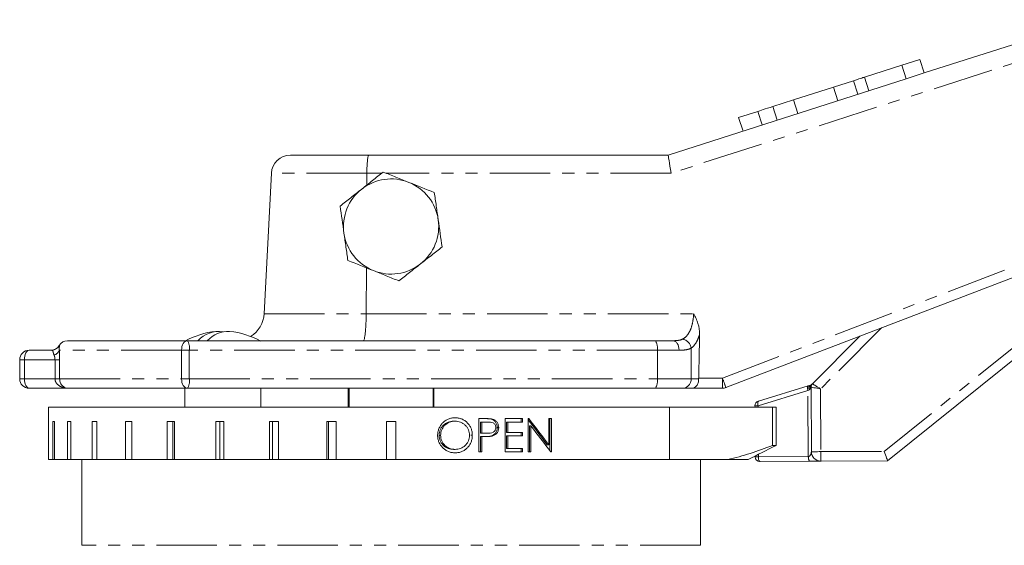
# Model space of a CAD drawing. Header units: millimetres. Extents: x 72 to 468, y 81 to 454.
# Tile 27 of 31: x 95 to 198, y 393 to 448. Entities that reach past the tile are written whole.
import ezdxf

# ---------------------------------------------------------------- set-up
doc = ezdxf.new("R2010")
doc.units = ezdxf.units.MM
doc.linetypes.add('PHANTOM', pattern=[12.7, 6.35, -1.27, 1.27, -1.27, 1.27, -1.27])

msp = doc.modelspace()

# ---------------------------------------------------------------- linework, layer by layer
at = {"color": 7, "linetype": 'Continuous', "lineweight": 15}
for p, q in [((189.66, 442.57), (207.11, 448.17)), ((187.3, 443.39), (189.21, 444)), ((189.21, 444), (189.66, 442.57)), ((183.38, 442.13), (187.3, 443.39)), ((187.3, 443.39), (187.76, 441.96)), ((162.75, 433.94), (187.76, 441.96)), ((182.22, 441.76), (180.14, 441.09)), ((182.22, 441.76), (182.68, 440.33)), ((183.38, 442.13), (183.84, 440.71)), ((187.76, 441.96), (189.66, 442.57)), ((180.14, 441.09), (175.93, 439.74)), ((180.14, 441.09), (180.59, 439.66)), ((175.93, 439.74), (173.75, 439.04)), ((175.93, 439.74), (176.39, 438.31)), ((173.75, 439.04), (174.21, 437.62)), ((170.16, 437.89), (172.18, 438.54)), ((170.16, 437.89), (170.62, 436.46)), ((172.18, 438.54), (172.63, 437.11)), ((123.07, 433.94), (131.32, 433.94)), ((131.32, 433.94), (162.75, 433.94)), ((229.5, 432.8), (168.82, 409.51)), ((121.07, 432.04), (120.3, 417.28)), ((131.1, 430.79), (131.11, 432.04)), ((131.03, 417.28), (131.05, 422.09)), ((209.93, 421.23), (185.81, 401.82)), ((177.92, 409.92), (182.88, 414.9)), ((99.65, 414.44), (112.26, 414.44)), ((112.26, 414.44), (161.43, 414.44)), ((161.43, 414.44), (163.26, 414.44)), ((95.63, 413.44), (97.94, 413.44)), ((94.63, 412.44), (94.63, 410.44)), ((172.23, 408.08), (177.47, 409.68)), ((99.73, 409.44), (95.63, 409.44)), ((112.26, 409.44), (99.73, 409.44)), ((111.99, 409.44), (111.99, 407.44)), ((161.43, 409.44), (112.26, 409.44)), ((119.95, 407.44), (119.95, 409.44)), ((129.15, 409.44), (129.15, 407.44)), ((129.24, 407.44), (129.24, 409.44)), ((138.06, 409.44), (138.06, 407.44)), ((138.15, 407.44), (138.15, 409.44)), ((164.27, 409.44), (161.43, 409.44)), ((165.29, 409.44), (164.27, 409.44)), ((168.46, 409.44), (165.29, 409.44)), ((177.81, 402.77), (177.77, 409.56)), ((171.87, 407.6), (171.88, 407.44)), ((97.65, 407.44), (97.65, 405.94)), ((97.65, 407.44), (162.9, 407.44)), ((173.72, 407.44), (162.9, 407.44)), ((173.72, 407.44), (173.72, 403.44)), ((173.72, 407.44), (174.1, 407.44)), ((174.1, 407.44), (174.1, 403.44)), ((97.65, 405.94), (97.65, 401.94)), ((97.65, 405.94), (97.65, 405.94)), ((98.29, 405.94), (98.11, 405.94)), ((98.11, 401.94), (98.11, 405.94)), ((98.29, 405.94), (98.29, 401.94)), ((100, 405.94), (99.65, 405.94)), ((99.65, 401.94), (99.65, 405.94)), ((100, 405.94), (100, 401.94)), ((102.73, 405.94), (102.23, 405.94)), ((102.23, 401.94), (102.23, 405.94)), ((102.73, 405.94), (102.73, 401.94)), ((106.4, 405.94), (105.75, 405.94)), ((105.75, 401.94), (105.75, 405.94)), ((106.4, 405.94), (106.4, 401.94)), ((110.89, 405.94), (110.13, 405.94)), ((110.13, 401.94), (110.13, 405.94)), ((110.71, 405.94), (110.71, 401.94)), ((110.89, 405.94), (110.89, 401.94)), ((116.08, 405.94), (115.22, 405.94)), ((115.22, 401.94), (115.22, 405.94)), ((115.67, 405.94), (115.67, 401.94)), ((116.08, 405.94), (116.08, 401.94)), ((121.81, 405.94), (120.87, 405.94)), ((120.87, 401.94), (120.87, 405.94)), ((121.18, 405.94), (121.18, 401.94)), ((121.81, 405.94), (121.81, 401.94)), ((127.89, 405.94), (126.91, 405.94)), ((126.91, 401.94), (126.91, 405.94)), ((127.06, 405.94), (127.06, 401.94)), ((127.89, 405.94), (127.89, 401.94)), ((133.15, 401.94), (133.15, 405.94)), ((134.15, 405.94), (133.15, 405.94)), ((134.15, 405.94), (134.15, 401.94)), ((140.21, 405.98), (140.37, 405.98)), ((143.54, 406.25), (142.88, 406.25)), ((142.88, 406.25), (142.88, 402.75)), ((143.03, 405.89), (143.03, 404.73)), ((143.03, 405.89), (143.18, 405.89)), ((143.18, 404.73), (143.18, 405.89)), ((143.18, 405.89), (143.8, 405.89)), ((144.15, 406.2), (144.31, 406.2)), ((147.47, 406.25), (145.62, 406.25)), ((145.62, 406.25), (145.62, 402.75)), ((145.77, 405.89), (145.77, 404.81)), ((145.77, 405.89), (145.92, 405.89)), ((145.92, 404.81), (145.92, 405.89)), ((145.92, 405.89), (147.47, 405.89)), ((147.32, 406.25), (147.32, 405.89)), ((147.47, 405.89), (147.47, 406.25)), ((148.11, 406.25), (148.05, 406.25)), ((148.05, 406.25), (148.05, 402.75)), ((148.18, 405.5), (148.18, 402.75)), ((148.18, 405.5), (148.34, 405.5)), ((148.34, 402.75), (148.34, 405.5)), ((150.5, 406.25), (150.22, 406.25)), ((150.22, 406.25), (150.22, 403.5)), ((150.34, 406.25), (150.34, 402.87)), ((150.5, 402.75), (150.5, 406.25)), ((138.7, 404.49), (138.85, 404.49)), ((142.03, 404.5), (142.18, 404.5)), ((143.03, 404.73), (143.18, 404.73)), ((143.62, 404.72), (143.77, 404.72)), ((143.77, 404.72), (143.79, 404.72)), ((144.79, 405.31), (144.95, 405.31)), ((145.77, 404.81), (145.92, 404.81)), ((145.77, 404.46), (145.77, 403.11)), ((145.77, 404.46), (145.92, 404.46)), ((147.47, 404.81), (145.92, 404.81)), ((145.92, 403.11), (145.92, 404.46)), ((145.92, 404.46), (147.47, 404.46)), ((147.32, 404.81), (147.32, 404.46)), ((147.47, 404.46), (147.47, 404.81)), ((143.03, 404.37), (143.03, 402.75)), ((143.03, 404.37), (143.18, 404.37)), ((143.18, 402.75), (143.18, 404.37)), ((143.18, 404.37), (143.43, 404.37)), ((144.13, 404.42), (144.28, 404.42)), ((150.06, 403.5), (150.22, 403.5)), ((173.72, 403.44), (174.1, 403.44)), ((140.21, 403.02), (140.37, 403.02)), ((142.88, 402.75), (143.18, 402.75)), ((145.62, 402.75), (147.47, 402.75)), ((145.77, 403.11), (145.92, 403.11)), ((147.47, 403.11), (145.92, 403.11)), ((147.32, 403.11), (147.32, 402.75)), ((147.47, 402.75), (147.47, 403.11)), ((148.05, 402.75), (148.34, 402.75)), ((150.43, 402.75), (150.5, 402.75)), ((177.83, 402.59), (177.8, 402.75)), ((97.65, 401.94), (98.11, 401.94)), ((98.11, 401.94), (98.29, 401.94)), ((98.29, 401.94), (99.65, 401.94)), ((99.65, 401.94), (100, 401.94)), ((100, 401.94), (102.23, 401.94)), ((101.15, 401.94), (101.15, 392.94)), ((102.23, 401.94), (102.73, 401.94)), ((102.73, 401.94), (105.75, 401.94)), ((105.75, 401.94), (106.4, 401.94)), ((106.4, 401.94), (110.13, 401.94)), ((110.13, 401.94), (110.71, 401.94)), ((110.71, 401.94), (110.89, 401.94)), ((110.89, 401.94), (115.22, 401.94)), ((115.22, 401.94), (115.67, 401.94)), ((115.67, 401.94), (116.08, 401.94)), ((116.08, 401.94), (120.87, 401.94)), ((120.87, 401.94), (121.18, 401.94)), ((121.18, 401.94), (121.81, 401.94)), ((121.81, 401.94), (126.91, 401.94)), ((126.91, 401.94), (127.06, 401.94)), ((127.06, 401.94), (127.89, 401.94)), ((127.89, 401.94), (133.15, 401.94)), ((133.15, 401.94), (134.15, 401.94)), ((134.15, 401.94), (162.9, 401.94)), ((169.02, 401.94), (162.9, 401.94)), ((166.15, 392.94), (166.15, 401.94)), ((169.02, 401.94), (171.15, 401.94)), ((171.9, 402.32), (171.9, 402.24)), ((177.66, 401.77), (172.41, 401.74)), ((185.81, 401.82), (178.81, 401.78))]:
    msp.add_line(p, q, dxfattribs=at)
at = {"color": 8, "linetype": 'PHANTOM', "lineweight": 0}
for p, q in [((208.84, 446.73), (163.06, 432.04)), ((168.46, 410.49), (229.14, 433.78)), ((131.11, 432.04), (121.07, 432.04)), ((132.69, 432.04), (131.11, 432.04)), ((163.06, 432.04), (133.11, 432.04)), ((185.46, 402.81), (209.31, 422.01)), ((120.3, 417.28), (131.03, 417.28)), ((131.03, 417.28), (165.43, 417.28)), ((185.17, 415.78), (178.77, 409.36)), ((98.78, 413.94), (98.81, 413.94)), ((111.63, 413.44), (98.8, 413.44)), ((111.63, 410.44), (111.63, 413.44)), ((111.63, 413.44), (112.45, 413.44)), ((112.45, 413.44), (112.45, 410.44)), ((161.62, 413.44), (112.45, 413.44)), ((161.62, 413.44), (161.62, 410.44)), ((163.9, 413.44), (161.62, 413.44)), ((165.18, 413.66), (165.18, 410.44)), ((95.13, 412.44), (94.63, 412.44)), ((98.34, 412.44), (95.13, 412.44)), ((95.13, 412.44), (95.13, 410.44)), ((98.83, 412.44), (98.34, 412.44)), ((98.34, 410.44), (98.34, 412.44)), ((98.83, 412.44), (98.83, 410.44)), ((95.13, 410.44), (94.63, 410.44)), ((95.13, 410.44), (98.34, 410.44)), ((98.83, 410.44), (98.34, 410.44)), ((98.83, 410.44), (111.63, 410.44)), ((111.63, 410.44), (112.45, 410.44)), ((112.45, 410.44), (161.62, 410.44)), ((161.62, 410.44), (165.18, 410.44)), ((165.18, 410.44), (165.96, 410.44)), ((165.96, 410.49), (168.46, 410.49)), ((168.46, 410.49), (168.46, 409.44)), ((177.44, 409.2), (172.2, 407.6)), ((177.48, 402.27), (177.44, 409.2)), ((178.77, 409.36), (178.81, 402.78)), ((172.2, 407.6), (172.2, 407.44)), ((162.9, 407.44), (162.9, 401.94)), ((172.23, 402.49), (172.23, 402.24)), ((178.81, 402.78), (185.46, 402.81)), ((172.23, 402.24), (177.48, 402.27)), ((166.15, 392.94), (101.15, 392.94))]:
    msp.add_line(p, q, dxfattribs=at)
at = {"color": 7, "linetype": 'Continuous', "lineweight": 15, "flags": 128}
for points in [[(182.22, 441.76), (182.44, 441.83), (182.63, 441.89), (182.8, 441.95), (182.96, 442), (183.1, 442.04), (183.21, 442.08), (183.31, 442.11), (183.38, 442.13)], [(172.18, 438.54), (172.27, 438.57), (172.39, 438.61), (172.55, 438.66), (172.74, 438.72), (172.95, 438.79), (173.19, 438.86), (173.46, 438.95), (173.75, 439.04)], [(177.47, 409.68), (177.53, 409.7), (177.59, 409.72), (177.65, 409.73)], [(177.77, 409.77), (177.85, 409.85), (177.9, 409.9), (177.92, 409.92)], [(185.46, 402.81), (185.53, 402.62), (185.59, 402.43), (185.66, 402.26), (185.71, 402.11), (185.75, 401.98), (185.79, 401.89), (185.81, 401.83), (185.81, 401.82)]]:
    msp.add_lwpolyline(points, dxfattribs=at)
at = {"color": 8, "linetype": 'PHANTOM', "lineweight": 0, "flags": 128}
for points in [[(112.26, 414.44), (112.14, 414.42), (112.02, 414.36), (111.91, 414.27), (111.82, 414.15), (111.74, 414), (111.68, 413.82), (111.65, 413.64), (111.63, 413.44)], [(163.26, 414.44), (163.38, 414.42), (163.5, 414.36), (163.62, 414.27), (163.71, 414.15), (163.79, 414), (163.85, 413.82), (163.89, 413.64), (163.9, 413.44)], [(95.13, 412.44), (95.14, 412.64), (95.16, 412.82), (95.21, 413), (95.27, 413.15), (95.35, 413.27), (95.44, 413.36), (95.53, 413.42), (95.63, 413.44)], [(95.13, 410.44), (95.14, 410.24), (95.16, 410.06), (95.21, 409.88), (95.27, 409.73), (95.35, 409.61), (95.44, 409.52), (95.53, 409.46), (95.63, 409.44)], [(112.26, 409.44), (112.14, 409.46), (112.02, 409.52), (111.91, 409.61), (111.82, 409.73), (111.74, 409.88), (111.68, 410.06), (111.65, 410.24), (111.63, 410.44)], [(177.44, 409.2), (177.42, 409.29), (177.41, 409.37), (177.4, 409.45), (177.4, 409.52), (177.41, 409.58), (177.42, 409.63), (177.44, 409.66), (177.47, 409.68)], [(178.77, 409.36), (178.61, 409.47), (178.44, 409.57), (178.3, 409.67), (178.17, 409.76), (178.06, 409.82), (177.98, 409.88), (177.93, 409.91), (177.92, 409.92)], [(177.65, 409.33), (177.59, 409.29), (177.52, 409.25), (177.44, 409.2)], [(177.77, 409.56), (177.76, 409.55), (177.74, 409.5), (177.7, 409.43), (177.65, 409.33)], [(178.77, 409.36), (178.58, 409.4), (178.39, 409.44), (178.22, 409.47), (178.06, 409.5), (177.94, 409.53), (177.85, 409.55), (177.79, 409.56), (177.77, 409.56)], [(172.2, 407.6), (172.07, 407.6), (171.97, 407.6), (171.9, 407.6), (171.87, 407.6)], [(172.2, 407.6), (172.18, 407.68), (172.17, 407.77), (172.16, 407.85), (172.16, 407.92), (172.17, 407.98), (172.18, 408.03), (172.2, 408.06), (172.23, 408.08)], [(178.81, 402.78), (178.61, 402.78), (178.43, 402.77), (178.25, 402.77), (178.1, 402.77), (177.98, 402.77), (177.88, 402.77), (177.83, 402.77), (177.81, 402.77)], [(178.81, 402.78), (178.81, 402.58), (178.81, 402.39), (178.81, 402.22), (178.81, 402.07), (178.81, 401.95), (178.81, 401.85), (178.81, 401.8), (178.81, 401.78)], [(171.9, 402.24), (171.93, 402.24), (172, 402.24), (172.1, 402.24), (172.23, 402.24)], [(172.41, 401.74), (172.37, 401.75), (172.34, 401.78), (172.31, 401.82), (172.29, 401.89), (172.26, 401.96), (172.25, 402.05), (172.24, 402.14), (172.23, 402.24)]]:
    msp.add_lwpolyline(points, dxfattribs=at)
at = {"color": 7, "linetype": 'Continuous', "lineweight": 15}
for centre, radius, start, end in [((123.07, 431.94), 2, 90, 177), ((133.65, 426.44), 5, 68.1405, 128.1405), ((133.65, 426.44), 5, 128.1405, 188.1405), ((133.65, 426.44), 5, 8.1405, 68.1405), ((133.65, 426.44), 5, 308.1405, 8.1405), ((133.65, 426.44), 5, 188.1405, 248.1405), ((133.65, 426.44), 5, 248.1405, 308.1405), ((117.31, 417.44), 3, 301.8047, 357), ((115.97, 407.44), 8, 95.1399, 119.8347), ((115.5, 412.59), 2.82, 80.351, 138.8642), ((116.55, 412.5), 2.92, 87.3511, 138.1646), ((115.97, 407.44), 8, 60.1653, 84.8601), ((97.92, 414.44), 1, 270, 330), ((99.65, 413.44), 1, 90, 150), ((95.63, 412.44), 1, 90, 180), ((95.63, 410.44), 1, 180, 270), ((177.5, 410.21), 0.5, 287.0092, 315.1026), ((178.27, 409.57), 0.5, 135.1026, 180.318), ((168.46, 410.44), 1, 270, 291), ((172.37, 407.6), 0.5, 107.0092, 180.318), ((178.81, 402.78), 1, 180.318, 270.318), ((172.4, 402.24), 0.5, 180.318, 270.318)]:
    msp.add_arc(centre, radius, start, end, dxfattribs=at)
at = {"color": 8, "linetype": 'PHANTOM', "lineweight": 0}
for centre, radius, start, end in [((97.94, 414.44), 0.999, 270.0084, 330.0281), ((110.99, 413.68), 1.48, 350.6467, 30.7764), ((160.15, 413.68), 1.48, 350.6463, 30.7765), ((164.07, 413.51), 1.11, 7.7032, 79.5851), ((98.1, 413.66), 0.73, 280.9221, 342.7407), ((110.99, 410.2), 1.48, 329.2236, 9.3533), ((160.15, 410.2), 1.48, 329.2235, 9.3537), ((164.22, 410.39), 0.954, 273.1459, 2.8341), ((155.3, 405.15), 14.2, 17.8591, 22.092), ((177.59, 409.96), 0.264, 284.1587, 314.6536)]:
    msp.add_arc(centre, radius, start, end, dxfattribs=at)
at = {"color": 7, "linetype": 'Continuous', "lineweight": 15}
for centre, major_axis, ratio, start_param, end_param in [((163.06, 431.94), (-0.31, 2), 0.008004, 4.763496, 6.281933), ((133.65, 667.04), (0, 667.84), 0.052408, 4.318114, 4.325611), ((133.65, 410.5), (-34.89, 41.94), 0.155868, 4.417085, 4.479903), ((133.65, 410.5), (-35.38, 42.53), 0.155868, 4.419416, 4.484219), ((133.65, 410.04), (-35.38, 42.54), 0.155864, 4.412603, 4.477309), ((133.65, 404.7), (35.5, -0.42), 0.003889, 1.286194, 1.303468), ((133.65, 404.7), (36, -0.43), 0.003889, 1.285784, 1.302818)]:
    msp.add_ellipse(centre, major_axis=major_axis, ratio=ratio, start_param=start_param, end_param=end_param, dxfattribs=at)
for points, knots in [([(131.11, 432.04), (131.11, 432.17), (131.11, 432.3), (131.11, 432.54), (131.12, 432.66), (131.13, 432.89), (131.14, 433), (131.15, 433.21), (131.16, 433.31), (131.18, 433.48), (131.19, 433.56), (131.21, 433.69), (131.23, 433.75), (131.25, 433.84), (131.26, 433.88), (131.29, 433.93), (131.31, 433.94), (131.32, 433.94)], [0, 0, 0, 0, 0.125, 0.125, 0.25, 0.25, 0.375, 0.375, 0.5, 0.5, 0.625, 0.625, 0.75, 0.75, 0.875, 0.875, 1, 1, 1, 1]), ([(132.83, 432.16), (132.46, 431.87), (132.08, 431.57), (131.33, 430.97), (130.95, 430.67), (130.56, 430.37)], [0, 0, 0, 0, 0.5, 0.5, 1, 1, 1, 1]), ([(135.51, 431.08), (135.28, 431.17), (135.06, 431.26), (134.6, 431.44), (134.38, 431.53), (133.71, 431.8), (133.27, 431.98), (132.83, 432.16)], [0, 0, 0, 0, 0.25, 0.25, 0.5, 0.5, 1, 1, 1, 1]), ([(130.56, 430.37), (130.18, 430.07), (129.79, 429.76), (129.03, 429.17), (128.66, 428.88), (128.29, 428.59)], [0, 0, 0, 0, 0.5, 0.5, 1, 1, 1, 1]), ([(138.6, 427.15), (138.56, 427.39), (138.53, 427.63), (138.46, 428.12), (138.43, 428.36), (138.32, 429.07), (138.26, 429.54), (138.19, 430.01)], [0, 0, 0, 0, 0.25, 0.25, 0.5, 0.5, 1, 1, 1, 1]), ([(128.7, 425.73), (128.74, 425.49), (128.77, 425.25), (128.84, 424.76), (128.87, 424.52), (128.98, 423.81), (129.04, 423.34), (129.11, 422.87)], [0, 0, 0, 0, 0.25, 0.25, 0.5, 0.5, 1, 1, 1, 1]), ([(139.01, 424.29), (138.64, 424), (138.26, 423.7), (137.5, 423.11), (137.12, 422.81), (136.74, 422.51)], [0, 0, 0, 0, 0.5, 0.5, 1, 1, 1, 1]), ([(136.74, 422.51), (136.35, 422.21), (135.96, 421.9), (135.21, 421.31), (134.83, 421.01), (134.47, 420.72)], [0, 0, 0, 0, 0.5, 0.5, 1, 1, 1, 1]), ([(131.79, 421.8), (132.02, 421.71), (132.24, 421.62), (132.7, 421.44), (132.92, 421.35), (133.59, 421.08), (134.03, 420.9), (134.47, 420.72)], [0, 0, 0, 0, 0.25, 0.25, 0.5, 0.5, 1, 1, 1, 1]), ([(131.03, 417.28), (131.03, 417.09), (131.02, 416.9), (131.02, 416.54), (131.01, 416.36), (130.99, 416.01), (130.98, 415.85), (130.96, 415.54), (130.95, 415.39), (130.92, 415.13), (130.91, 415.02), (130.88, 414.81), (130.86, 414.72), (130.83, 414.58), (130.81, 414.53), (130.78, 414.46), (130.76, 414.44), (130.75, 414.44)], [0, 0, 0, 0, 0.125, 0.125, 0.25, 0.25, 0.375, 0.375, 0.5, 0.5, 0.625, 0.625, 0.75, 0.75, 0.875, 0.875, 1, 1, 1, 1]), ([(166.06, 415.12), (166.07, 415.51), (166, 415.88), (165.83, 416.42), (165.76, 416.6), (165.61, 416.95), (165.52, 417.12), (165.43, 417.28)], [0, 0, 0, 0, 0.5, 0.5, 0.75, 0.75, 1, 1, 1, 1]), ([(98.83, 410.44), (98.83, 410.36), (98.83, 410.28), (98.87, 410.13), (98.89, 410.05), (98.98, 409.86), (99.06, 409.75), (99.24, 409.59), (99.33, 409.53), (99.53, 409.46), (99.63, 409.44), (99.73, 409.44)], [0, 0, 0, 0, 0.125, 0.125, 0.25, 0.25, 0.5, 0.5, 0.75, 0.75, 1, 1, 1, 1]), ([(165.96, 410.44), (165.96, 410.37), (165.96, 410.3), (165.94, 410.16), (165.92, 410.09), (165.86, 409.9), (165.81, 409.79), (165.62, 409.53), (165.45, 409.44), (165.29, 409.44)], [0, 0, 0, 0, 0.125, 0.125, 0.25, 0.25, 0.5, 0.5, 1, 1, 1, 1]), ([(140.35, 406.34), (140.29, 406.34), (140.23, 406.34), (140.12, 406.33), (140.06, 406.32), (139.88, 406.28), (139.77, 406.25), (139.55, 406.15), (139.44, 406.1), (139.24, 405.96), (139.15, 405.88), (138.98, 405.71), (138.91, 405.62), (138.78, 405.42), (138.72, 405.31), (138.63, 405.09), (138.6, 404.97), (138.56, 404.79), (138.55, 404.73), (138.54, 404.61), (138.54, 404.55), (138.54, 404.49)], [0, 0, 0, 0, 0.0625, 0.0625, 0.125, 0.125, 0.25, 0.25, 0.375, 0.375, 0.5, 0.5, 0.625, 0.625, 0.75, 0.75, 0.875, 0.875, 0.9375, 0.9375, 1, 1, 1, 1]), ([(140.21, 405.98), (140.11, 405.98), (140.02, 405.97), (139.83, 405.94), (139.73, 405.91), (139.55, 405.83), (139.46, 405.79), (139.3, 405.68), (139.22, 405.62), (139.08, 405.48), (139.01, 405.41), (138.9, 405.25), (138.85, 405.16), (138.77, 404.98), (138.74, 404.88), (138.71, 404.69), (138.7, 404.59), (138.7, 404.49)], [0, 0, 0, 0, 0.125, 0.125, 0.25, 0.25, 0.375, 0.375, 0.5, 0.5, 0.625, 0.625, 0.75, 0.75, 0.875, 0.875, 1, 1, 1, 1]), ([(138.85, 404.49), (138.86, 404.59), (138.86, 404.69), (138.9, 404.88), (138.93, 404.98), (139.01, 405.16), (139.05, 405.24), (139.17, 405.41), (139.23, 405.48), (139.44, 405.69), (139.61, 405.79), (139.89, 405.91), (139.98, 405.94), (140.17, 405.97), (140.27, 405.98), (140.37, 405.98)], [0, 0, 0, 0, 0.125, 0.125, 0.25, 0.25, 0.375, 0.375, 0.5, 0.5, 0.75, 0.75, 0.875, 0.875, 1, 1, 1, 1]), ([(142.18, 404.5), (142.18, 404.56), (142.18, 404.62), (142.17, 404.75), (142.16, 404.81), (142.13, 404.98), (142.1, 405.1), (142.01, 405.33), (141.95, 405.44), (141.82, 405.64), (141.74, 405.73), (141.57, 405.9), (141.48, 405.98), (141.28, 406.11), (141.17, 406.17), (140.95, 406.26), (140.83, 406.29), (140.59, 406.33), (140.47, 406.34), (140.35, 406.34)], [0, 0, 0, 0, 0.0625, 0.0625, 0.125, 0.125, 0.25, 0.25, 0.375, 0.375, 0.5, 0.5, 0.625, 0.625, 0.75, 0.75, 0.875, 0.875, 1, 1, 1, 1]), ([(140.37, 405.98), (140.47, 405.98), (140.56, 405.97), (140.75, 405.94), (140.85, 405.91), (141.03, 405.84), (141.12, 405.79), (141.28, 405.69), (141.36, 405.63), (141.5, 405.5), (141.57, 405.42), (141.68, 405.26), (141.73, 405.17), (141.8, 404.99), (141.83, 404.9), (141.87, 404.7), (141.88, 404.6), (141.88, 404.5)], [0, 0, 0, 0, 0.125, 0.125, 0.25, 0.25, 0.375, 0.375, 0.5, 0.5, 0.625, 0.625, 0.75, 0.75, 0.875, 0.875, 1, 1, 1, 1]), ([(143.39, 406.25), (143.52, 406.25), (143.64, 406.25), (143.9, 406.24), (144.03, 406.23), (144.15, 406.2)], [0, 0, 0, 0, 0.5, 0.5, 1, 1, 1, 1]), ([(144.31, 406.2), (144.18, 406.23), (144.05, 406.24), (143.8, 406.25), (143.67, 406.25), (143.54, 406.25)], [0, 0, 0, 0, 0.5, 0.5, 1, 1, 1, 1]), ([(143.8, 405.89), (143.9, 405.89), (143.99, 405.89), (144.18, 405.87), (144.28, 405.85), (144.45, 405.76), (144.52, 405.68), (144.6, 405.55), (144.61, 405.51), (144.64, 405.41), (144.64, 405.36), (144.65, 405.31)], [0, 0, 0, 0, 0.25, 0.25, 0.5, 0.5, 0.75, 0.75, 0.875, 0.875, 1, 1, 1, 1]), ([(144.15, 406.2), (144.25, 406.17), (144.33, 406.14), (144.5, 406.03), (144.57, 405.96), (144.68, 405.8), (144.73, 405.71), (144.78, 405.51), (144.79, 405.41), (144.79, 405.31)], [0, 0, 0, 0, 0.25, 0.25, 0.5, 0.5, 0.75, 0.75, 1, 1, 1, 1]), ([(144.95, 405.31), (144.94, 405.41), (144.93, 405.51), (144.88, 405.7), (144.84, 405.8), (144.72, 405.95), (144.65, 406.02), (144.53, 406.11), (144.49, 406.13), (144.4, 406.17), (144.35, 406.18), (144.31, 406.2)], [0, 0, 0, 0, 0.25, 0.25, 0.5, 0.5, 0.75, 0.75, 0.875, 0.875, 1, 1, 1, 1]), ([(138.54, 404.49), (138.54, 404.42), (138.54, 404.36), (138.55, 404.24), (138.56, 404.18), (138.59, 404.01), (138.63, 403.89), (138.72, 403.67), (138.78, 403.56), (138.92, 403.36), (139, 403.27), (139.17, 403.1), (139.26, 403.03), (139.46, 402.89), (139.57, 402.83), (139.79, 402.75), (139.91, 402.71), (140.08, 402.68), (140.14, 402.67), (140.26, 402.66), (140.32, 402.66), (140.38, 402.66)], [0, 0, 0, 0, 0.0625, 0.0625, 0.125, 0.125, 0.25, 0.25, 0.375, 0.375, 0.5, 0.5, 0.625, 0.625, 0.75, 0.75, 0.875, 0.875, 0.9375, 0.9375, 1, 1, 1, 1]), ([(138.7, 404.49), (138.7, 404.39), (138.71, 404.29), (138.74, 404.1), (138.77, 404), (138.85, 403.82), (138.9, 403.74), (139.01, 403.58), (139.08, 403.5), (139.29, 403.3), (139.46, 403.19), (139.73, 403.09), (139.83, 403.06), (140.02, 403.03), (140.12, 403.02), (140.21, 403.02)], [0, 0, 0, 0, 0.125, 0.125, 0.25, 0.25, 0.375, 0.375, 0.5, 0.5, 0.75, 0.75, 0.875, 0.875, 1, 1, 1, 1]), ([(140.37, 403.02), (140.27, 403.02), (140.18, 403.03), (139.99, 403.06), (139.89, 403.09), (139.62, 403.19), (139.45, 403.3), (139.24, 403.5), (139.17, 403.58), (139.06, 403.73), (139.01, 403.82), (138.93, 404), (138.9, 404.09), (138.87, 404.24), (138.87, 404.29), (138.86, 404.39), (138.86, 404.44), (138.85, 404.49)], [0, 0, 0, 0, 0.125, 0.125, 0.25, 0.25, 0.5, 0.5, 0.625, 0.625, 0.75, 0.75, 0.875, 0.875, 0.9375, 0.9375, 1, 1, 1, 1]), ([(141.88, 404.5), (141.88, 404.4), (141.87, 404.3), (141.83, 404.11), (141.8, 404.01), (141.73, 403.83), (141.68, 403.74), (141.57, 403.58), (141.51, 403.5), (141.29, 403.3), (141.12, 403.19), (140.85, 403.09), (140.76, 403.06), (140.56, 403.03), (140.47, 403.02), (140.37, 403.02)], [0, 0, 0, 0, 0.125, 0.125, 0.25, 0.25, 0.375, 0.375, 0.5, 0.5, 0.75, 0.75, 0.875, 0.875, 1, 1, 1, 1]), ([(140.38, 402.66), (140.44, 402.66), (140.5, 402.66), (140.62, 402.67), (140.68, 402.68), (140.85, 402.71), (140.97, 402.75), (141.19, 402.84), (141.29, 402.9), (141.48, 403.03), (141.58, 403.11), (141.74, 403.28), (141.82, 403.37), (141.95, 403.57), (142.01, 403.68), (142.1, 403.9), (142.13, 404.02), (142.16, 404.2), (142.17, 404.26), (142.18, 404.38), (142.18, 404.44), (142.18, 404.5)], [0, 0, 0, 0, 0.0625, 0.0625, 0.125, 0.125, 0.25, 0.25, 0.375, 0.375, 0.5, 0.5, 0.625, 0.625, 0.75, 0.75, 0.875, 0.875, 0.9375, 0.9375, 1, 1, 1, 1]), ([(144.65, 405.31), (144.64, 405.26), (144.64, 405.21), (144.61, 405.11), (144.59, 405.06), (144.54, 404.97), (144.51, 404.93), (144.44, 404.86), (144.4, 404.83), (144.27, 404.76), (144.17, 404.74), (143.97, 404.72), (143.87, 404.72), (143.77, 404.72)], [0, 0, 0, 0, 0.125, 0.125, 0.25, 0.25, 0.375, 0.375, 0.5, 0.5, 0.75, 0.75, 1, 1, 1, 1]), ([(144.79, 405.31), (144.79, 405.21), (144.78, 405.11), (144.72, 404.91), (144.68, 404.82), (144.56, 404.66), (144.48, 404.59), (144.31, 404.48), (144.22, 404.45), (144.13, 404.42)], [0, 0, 0, 0, 0.25, 0.25, 0.5, 0.5, 0.75, 0.75, 1, 1, 1, 1]), ([(144.28, 404.42), (144.37, 404.45), (144.47, 404.48), (144.64, 404.59), (144.71, 404.66), (144.83, 404.82), (144.88, 404.91), (144.93, 405.11), (144.94, 405.21), (144.95, 405.31)], [0, 0, 0, 0, 0.25, 0.25, 0.5, 0.5, 0.75, 0.75, 1, 1, 1, 1]), ([(144.13, 404.42), (143.99, 404.39), (143.84, 404.38), (143.56, 404.37), (143.41, 404.37), (143.27, 404.37)], [0, 0, 0, 0, 0.5, 0.5, 1, 1, 1, 1]), ([(143.43, 404.37), (143.57, 404.37), (143.71, 404.37), (144, 404.38), (144.14, 404.39), (144.28, 404.42)], [0, 0, 0, 0, 0.5, 0.5, 1, 1, 1, 1]), ([(169.02, 401.94), (169.81, 402.13), (170.59, 402.35), (172.16, 402.85), (172.94, 403.14), (173.72, 403.44)], [0, 0, 0, 0, 0.5, 0.5, 1, 1, 1, 1]), ([(177.48, 402.27), (177.5, 402.27), (177.52, 402.27), (177.56, 402.28), (177.6, 402.3), (177.63, 402.33), (177.66, 402.37), (177.69, 402.41), (177.72, 402.46), (177.74, 402.53), (177.76, 402.6), (177.78, 402.65), (177.79, 402.7), (177.8, 402.74), (177.81, 402.77), (177.81, 402.77), (177.81, 402.77)], [0, 0, 0, 0, 0.0526647, 0.1066389, 0.163494, 0.2245792, 0.2909867, 0.3635688, 0.4429789, 0.5297167, 0.6524849, 0.7367006, 0.7824176, 0.8603559, 0.9307855, 1, 1, 1, 1]), ([(177.66, 401.77), (177.93, 401.77), (178.17, 401.77), (178.49, 401.77), (178.59, 401.78), (178.75, 401.78), (178.81, 401.78), (178.81, 401.78)], [0, 0, 0, 0, 0.5, 0.5, 0.75, 0.75, 1, 1, 1, 1])]:
    msp.add_open_spline(points, degree=3, knots=knots, dxfattribs=at)
for points in [[(138.19, 430.01), (137.31, 430.36), (136.42, 430.71), (135.51, 431.08)], [(128.29, 428.59), (128.43, 427.65), (128.56, 426.71), (128.7, 425.73)], [(139.01, 424.29), (138.87, 425.23), (138.74, 426.17), (138.6, 427.15)], [(129.11, 422.87), (129.99, 422.52), (130.88, 422.17), (131.79, 421.8)], [(165.96, 410.44), (165.96, 410.46), (165.96, 410.47), (165.96, 410.49)], [(174.1, 403.44), (173.12, 402.94), (172.13, 402.44), (171.15, 401.94)]]:
    msp.add_open_spline(points, degree=3, dxfattribs=at)
at = {"color": 8, "linetype": 'PHANTOM', "lineweight": 0}
for points, knots in [([(164.27, 414.61), (164.44, 414.7), (164.59, 414.82), (164.8, 415.06), (164.86, 415.15), (164.98, 415.35), (165.04, 415.46), (165.19, 415.81), (165.27, 416.08), (165.38, 416.65), (165.42, 416.97), (165.43, 417.28)], [0, 0, 0, 0, 0.25, 0.25, 0.375, 0.375, 0.5, 0.5, 0.75, 0.75, 1, 1, 1, 1]), ([(166.06, 415.12), (166.01, 414.95), (165.95, 414.78), (165.83, 414.48), (165.76, 414.35), (165.53, 413.98), (165.36, 413.79), (165.18, 413.66)], [0, 0, 0, 0, 0.25, 0.25, 0.5, 0.5, 1, 1, 1, 1]), ([(98.81, 413.94), (98.82, 413.94), (98.82, 413.93), (98.82, 413.9), (98.81, 413.87), (98.8, 413.8), (98.79, 413.75), (98.78, 413.62), (98.78, 413.54), (98.8, 413.44)], [0, 0, 0, 0, 0.25, 0.25, 0.5, 0.5, 0.75, 0.75, 1, 1, 1, 1]), ([(163.26, 414.44), (163.46, 414.44), (163.65, 414.45), (164, 414.5), (164.15, 414.54), (164.27, 414.61)], [0, 0, 0, 0, 0.5, 0.5, 1, 1, 1, 1]), ([(98.24, 412.94), (98.2, 413.02), (98.18, 413.1), (98.15, 413.23), (98.14, 413.28), (98.1, 413.37), (98.08, 413.4), (98.02, 413.43), (97.99, 413.44), (97.94, 413.44)], [0, 0, 0, 0, 0.25, 0.25, 0.5, 0.5, 0.75, 0.75, 1, 1, 1, 1]), ([(98.34, 412.44), (98.34, 412.54), (98.33, 412.63), (98.29, 412.8), (98.26, 412.87), (98.24, 412.94)], [0, 0, 0, 0, 0.5, 0.5, 1, 1, 1, 1]), ([(165.18, 413.66), (165.03, 413.58), (164.84, 413.52), (164.42, 413.45), (164.17, 413.44), (163.9, 413.44)], [0, 0, 0, 0, 0.5, 0.5, 1, 1, 1, 1]), ([(98.34, 410.44), (98.34, 410.36), (98.35, 410.28), (98.4, 410.13), (98.44, 410.05), (98.58, 409.86), (98.7, 409.75), (98.97, 409.59), (99.12, 409.53), (99.42, 409.46), (99.58, 409.44), (99.73, 409.44)], [0, 0, 0, 0, 0.125, 0.125, 0.25, 0.25, 0.5, 0.5, 0.75, 0.75, 1, 1, 1, 1]), ([(177.65, 409.7), (177.62, 409.68), (177.6, 409.65), (177.56, 409.58), (177.54, 409.54), (177.53, 409.46), (177.54, 409.41), (177.59, 409.35), (177.62, 409.33), (177.65, 409.33)], [0, 0, 0, 0, 0.25, 0.25, 0.5, 0.5, 0.75, 0.75, 1, 1, 1, 1]), ([(177.77, 409.77), (177.73, 409.73), (177.7, 409.67), (177.68, 409.55), (177.68, 409.51), (177.67, 409.42), (177.66, 409.37), (177.65, 409.33)], [0, 0, 0, 0, 0.5, 0.5, 0.75, 0.75, 1, 1, 1, 1]), ([(177.65, 409.7), (177.67, 409.72), (177.67, 409.73), (177.67, 409.74), (177.66, 409.74), (177.65, 409.73)], [0, 0, 0, 0, 0.5, 0.5, 1, 1, 1, 1]), ([(177.48, 402.27), (177.48, 402.21), (177.49, 402.15), (177.5, 402.02), (177.52, 401.96), (177.55, 401.87), (177.57, 401.83), (177.61, 401.78), (177.64, 401.77), (177.66, 401.77)], [0, 0, 0, 0, 0.25, 0.25, 0.5, 0.5, 0.75, 0.75, 1, 1, 1, 1])]:
    msp.add_open_spline(points, degree=3, knots=knots, dxfattribs=at)
msp.add_open_spline([(98.8, 413.44), (98.81, 413.15), (98.83, 412.8), (98.83, 412.44)], degree=3, dxfattribs=at)

doc.saveas('drawing.dxf')
